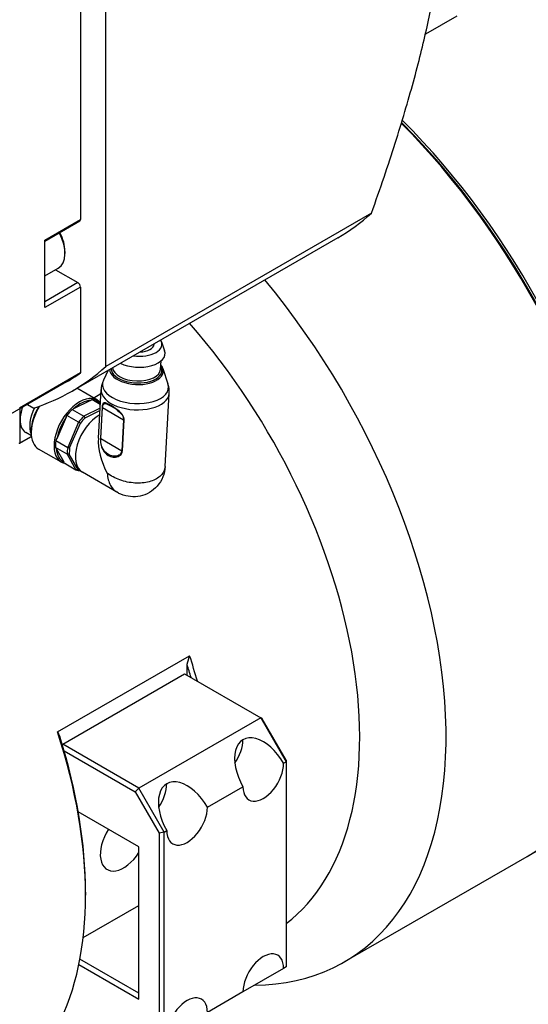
# Model space of a CAD drawing. Extents: x 18241 to 19925, y 5388 to 6587.
# Tile 20 of 23: x 19783 to 19819, y 6374 to 6442. Entities that reach past the tile are written whole.
import ezdxf

# ---------------------------------------------------------------- set-up
doc = ezdxf.new("R2010")
doc.units = 0
doc.header["$LTSCALE"] = 25.4
doc.layers.get('0').update_dxf_attribs({"linetype": 'CONTINUOUS'})

msp = doc.modelspace()

# ---------------------------------------------------------------- linework, layer by layer
for p, q in [((19787.5654146, 6462.0884671), (19787.5654146, 6428.340593)), ((19789.3331815, 6418.1115224), (19789.3331815, 6459.5944506)), ((19813.7708385, 6442.5190292), (19811.5817452, 6441.2551556)), ((19785.0905408, 6426.911724), (19787.5654146, 6428.340593)), ((19807.8295946, 6428.7904315), (19789.3331815, 6418.1115224)), ((19787.5136379, 6428.2261487), (19785.0905408, 6426.827173)), ((19805.4736242, 6427.0764171), (19786.9772111, 6416.397508)), ((19785.0905408, 6422.2168687), (19785.0905408, 6426.911724)), ((19786.4870767, 6426.125846), (19786.4870767, 6425.9829591)), ((19785.0905408, 6424.4157099), (19786.0210865, 6424.9529606)), ((19785.8379389, 6424.8472203), (19787.3886379, 6423.9519239)), ((19787.3886379, 6423.9519239), (19785.0905408, 6422.6251169)), ((19787.5654146, 6423.6457377), (19785.0905408, 6422.2168687)), ((19787.5654146, 6423.6457377), (19787.5654146, 6417.6587473)), ((19792.6896053, 6419.6685067), (19792.6911907, 6419.6964757)), ((19793.2114357, 6419.8301394), (19793.4211575, 6419.213114)), ((19793.1408579, 6417.9108783), (19793.1740851, 6418.4970557)), ((19787.5654146, 6417.6587473), (19783.3227739, 6415.2092576)), ((19789.4917226, 6417.8492619), (19789.1669893, 6417.1507982)), ((19793.3007038, 6417.9696063), (19793.6587467, 6416.8961851)), ((19786.6022111, 6417.0470271), (19782.3595704, 6414.5975373)), ((19788.7447039, 6415.7678932), (19787.3156951, 6416.5929318)), ((19788.9873575, 6416.1996689), (19788.492102, 6415.913733)), ((19788.8124187, 6413.1134861), (19789.0047436, 6416.5063875)), ((19793.4590899, 6411.1560946), (19793.7471308, 6416.2375676)), ((19783.8712407, 6415.4703006), (19784.314846, 6415.214185)), ((19788.2620315, 6415.7510842), (19787.0836252, 6415.1628076)), ((19788.9453518, 6415.4586253), (19788.3473562, 6415.8038782)), ((19788.6824258, 6415.7376236), (19788.9523334, 6415.5817923)), ((19789.0856333, 6415.3776337), (19789.0855926, 6415.3776573)), ((19789.1022325, 6415.2950916), (19789.1022286, 6415.2950896)), ((19789.1170339, 6415.4867024), (19789.1170444, 6415.4866964)), ((19789.1519568, 6415.4665397), (19789.1520342, 6415.466495)), ((19783.3581292, 6414.3989139), (19783.3581292, 6415.1740555)), ((19787.4396848, 6414.2315988), (19786.6170386, 6414.7065539)), ((19786.9793537, 6415.1209526), (19787.802, 6414.6459976)), ((19788.9312433, 6415.2097314), (19787.802, 6414.6459976)), ((19787.8826481, 6414.5282973), (19788.9220286, 6415.0471703)), ((19789.0737939, 6415.2692401), (19788.9515715, 6413.1130533)), ((19788.9760449, 6413.0905773), (19789.0982673, 6415.2467641)), ((19789.0982673, 6415.2467641), (19790.5645551, 6414.4002025)), ((19783.3581292, 6412.7863331), (19783.3581292, 6414.3989139)), ((19786.5735576, 6414.5794166), (19785.915297, 6413.0670017)), ((19787.4396848, 6414.2315988), (19786.6755153, 6412.4758484)), ((19786.8131544, 6412.4422957), (19787.5608882, 6414.1602837)), ((19790.5645551, 6414.4002025), (19790.4423327, 6412.2440156)), ((19790.4823115, 6412.2292801), (19790.6045339, 6414.385467)), ((19790.5795756, 6414.564192), (19790.5793035, 6414.5643491)), ((19783.3477739, 6412.7634443), (19784.1529304, 6413.2283016)), ((19784.150948, 6413.2440673), (19783.3581292, 6412.7863331)), ((19784.1464892, 6413.2842563), (19783.7619874, 6413.5062485)), ((19784.1359467, 6413.6232421), (19784.1359467, 6413.5007677)), ((19785.8528691, 6412.9508034), (19786.6755153, 6412.4758484)), ((19788.9760449, 6413.0905773), (19790.4423327, 6412.2440156)), ((19786.2447039, 6411.4377662), (19784.6537136, 6412.3563249)), ((19786.6482697, 6411.995195), (19785.8256235, 6412.47015)), ((19785.8769406, 6412.3903373), (19786.3970863, 6411.466199)), ((19786.6482697, 6411.995195), (19787.2521027, 6410.9223702)), ((19787.3798043, 6410.965693), (19786.7889585, 6412.0154436)), ((19789.3664996, 6412.0092569), (19789.3662598, 6412.0087061)), ((19786.4294565, 6411.3973252), (19787.2521027, 6410.9223702)), ((19790.0951937, 6409.3590225), (19787.7037398, 6410.739729)), ((19785.9744243, 6392.6575778), (19795.1668125, 6397.9648056)), ((19794.9900358, 6396.5992884), (19794.9900358, 6397.3646204)), ((19786.3279777, 6391.802371), (19794.8132591, 6396.7013505)), ((19794.8132591, 6396.7013505), (19800.1165599, 6393.6394883)), ((19800.1165599, 6393.6394883), (19791.6312786, 6388.7405088)), ((19800.1165599, 6393.6394883), (19801.8843269, 6390.5776261)), ((19800.2201133, 6393.5797017), (19800.1165599, 6393.6394883)), ((19801.8843269, 6390.6971993), (19800.2201133, 6393.5797017)), ((19786.3279777, 6391.802371), (19786.3038709, 6391.7606168)), ((19791.6312786, 6388.7405088), (19786.3279777, 6391.802371)), ((19786.4281609, 6391.3362819), (19791.3812786, 6388.4765981)), ((19801.8843269, 6390.6971993), (19801.8843269, 6390.5776261)), ((19801.7075502, 6390.4755641), (19801.8843269, 6390.5776261)), ((19801.8843269, 6390.5776261), (19801.8843269, 6376.288936)), ((19791.3812786, 6388.4765981), (19791.6312786, 6388.7405088)), ((19793.3990455, 6385.6786467), (19791.6312786, 6388.7405088)), ((19796.4042493, 6387.4137019), (19798.8791231, 6388.8425709)), ((19791.3812786, 6388.4765981), (19793.0454921, 6385.5940957)), ((19791.6312786, 6384.6580259), (19787.4107231, 6387.0947648)), ((19793.3990455, 6385.6786467), (19793.0454921, 6385.5940957)), ((19793.0454921, 6385.5940957), (19793.0454921, 6371.4745075)), ((19793.3990455, 6385.6786467), (19793.5758222, 6385.7807087)), ((19793.3990455, 6371.3899565), (19793.3990455, 6385.6786467)), ((19791.6312786, 6374.0435704), (19791.6312786, 6384.6580259)), ((19805.9278514, 6376.6338153), (19818.6557735, 6383.9822845)), ((19787.918968, 6381.4941017), (19787.918968, 6381.2899775)), ((19787.754082, 6378.3370426), (19791.6312786, 6380.575543)), ((19787.4535054, 6376.4556089), (19791.6312786, 6374.0435704)), ((19791.6312786, 6374.4518187), (19787.5256769, 6376.8221889)), ((19801.7075502, 6376.1868739), (19798.8791231, 6374.5538807)), ((19801.8843269, 6376.288936), (19801.7075502, 6376.1868739)), ((19798.8791231, 6374.5538807), (19796.4042493, 6373.1250117))]:
    msp.add_line(p, q)
msp.add_arc((19783.3227739, 6412.8067456), 0.05, 239.999999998, 300.000000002)
for centre, major_axis, ratio, start_param, end_param in [((19813.7283655, 6420.6859376), (17.125, -29.6613701), 0.5773502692, 0, 2.1548842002), ((19801.7075502, 6413.7457166), (17.125, -29.6613701), 0.5773502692, 6.2780239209, 8.2912021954), ((19801.5307735, 6413.6436546), (17.125, -29.6613701), 0.5773502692, 0, 2.0030997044), ((19801.7075502, 6413.7457166), (-17, 29.4448637), 0.5773502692, 3.926990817, 5.1491792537), ((19787.3886379, 6428.4426551), (0.125, -0.2165064), 0.5773502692, 0, 0.7853981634), ((19784.8486242, 6462.799965), (20.625, -35.7235479), 0.5773502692, 0, 0.1219587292), ((19784.8960865, 6426.9015178), (1.125, -1.9485572), 0.5773502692, 0, 1.4989070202), ((19785.0198302, 6426.9729612), (1.0375, -1.7970027), 0.5773502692, 0.7853981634, 1.4928322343), ((19787.3886379, 6423.7477997), (0.125, -0.2165064), 0.5773502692, 0.7853981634, 2.3561944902), ((19788.8028514, 6406.2951853), (17.125, -29.6613701), 0.5773502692, 5.9646363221, 8.139956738), ((19785.7976476, 6404.5601301), (15, -25.9807621), 0.5773502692, 0.0753543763, 1.8986970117), ((19791.5664084, 6419.7321746), (1.6723155, -0.0947944), 0.5370538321, 4.5493403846, 6.6442076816), ((19791.5664084, 6419.7321746), (1.123197, -0.0636679), 0.5370538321, 4.8652242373, 6.2831853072), ((19791.5306038, 6419.1005276), (1.9219148, -0.1089428), 0.5370538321, 4.0730435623, 6.4970316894), ((19766.3522111, 6452.1210559), (20.625, -35.7235479), 0.5773502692, 6.161226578, 6.4051440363), ((19791.4637685, 6417.9214531), (-1.7747179, 0.100599), 0.5370538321, 0.0615736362, 3.4829553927), ((19791.4637685, 6417.9214531), (-1.7721552, 0.1004538), 0.5370538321, 0.0600137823, 3.4788614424), ((19791.4685425, 6418.0056727), (-1.6723155, 0.0947944), 0.5370538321, 0.0827142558, 3.1415926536), ((19766.3522111, 6452.1210559), (20.25, -35.0740289), 0.5773502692, 0, 0.0487741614), ((19791.4604829, 6417.8634907), (-1.8695813, 0.1059763), 0.5370538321, 0.0624701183, 3.352047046), ((19791.3982629, 6416.7658352), (-2.2965496, 0.1301788), 0.5370538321, 6.0727309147, 9.6352323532), ((19787.4947039, 6413.6028297), (1.25, 2.1650635), 0.5773502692, 0, 3.1415926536), ((19791.3759372, 6416.3719775), (-2.3711936, 0.13441), 0.5370538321, 0, 3.1415926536), ((19784.7369874, 6415.1949981), (-0.975, -1.6887495), 0.5773502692, 4.98931125, 5.4977871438), ((19785.9037136, 6414.5213884), (-1.25, -2.1650635), 0.5773502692, 4.6614898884, 6.2831853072), ((19785.7976476, 6414.5826256), (1.175, 2.0351597), 0.5773502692, 1.5351114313, 2.3561944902), ((19787.5654146, 6413.5620049), (1.2, 2.078461), 0.5773502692, 0.3624117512, 1.0732541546), ((19788.0087719, 6415.7699449), (-0.3767171, -0.0984041), 0.2684761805, 2.2358435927, 2.6127532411), ((19787.5559411, 6413.5674744), (1.225, 2.1217622), 0.5773502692, 0.0774968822, 0.3109714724), ((19785.4440942, 6414.7867498), (-1, -1.7320508), 0.5773502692, 4.7872519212, 5.8911072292), ((19786.3725158, 6414.5055022), (0.2237711, 0.3591223), 0.3391087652, 5.1233861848, 5.5002958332), ((19787.5559411, 6413.5674744), (1.225, 2.1217622), 0.5773502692, 1.1246944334, 1.3581690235), ((19787.0669681, 6415.2997836), (-0.2729008, -0.161647), 0.4045619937, 1.0180798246, 1.3949893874), ((19788.8912398, 6412.7965394), (-1.1875, -2.0568103), 0.5773502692, 3.9189073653, 6.2831853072), ((19788.3785874, 6413.0925194), (1.225, 2.1217622), 0.5773502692, 1.1246944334, 1.3581690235), ((19789.1690159, 6415.2820411), (-0.1000669, 0.0056722), 0.5370538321, 0.3443107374, 0.8164262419), ((19784.7369874, 6415.1949981), (-0.975, -1.6887495), 0.5773502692, 5.4977871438, 6.2831853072), ((19787.5654146, 6413.5620049), (1.2, 2.078461), 0.5773502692, 1.4096093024, 2.1204517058), ((19788.449298, 6413.0516945), (-1.175, -2.0351597), 0.5773502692, 4.2749776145, 4.4910711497), ((19790.6352262, 6414.4355242), (-0.1000669, 0.0056722), 0.5370538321, 0.81752083, 1.2896363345), ((19791.1009485, 6411.5207634), (-1.5958935, 2.9542733), 0.5575303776, 5.7361108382, 5.7361734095), ((19783.3227739, 6412.8067456), (0.05, 0), 0.5773502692, 3.926990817, 5.4977871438), ((19783.3227739, 6412.8067456), (0.025, -0.0433013), 0.5773502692, 0, 0.7853981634), ((19787.5559411, 6413.5674744), (1.225, 2.1217622), 0.5773502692, 2.1718919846, 2.4053665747), ((19785.8464219, 6413.2967528), (0.1056146, 0.4253639), 0.3160770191, 3.8451748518, 4.2220844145), ((19791.1009485, 6411.5207634), (-1.5958935, 2.9542733), 0.5575303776, 0.7358278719, 1.5528014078), ((19789.0468008, 6413.1258568), (-0.1000758, 0.0056727), 0.5370538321, 0.346425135, 0.8164120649), ((19785.7942001, 6412.3754805), (0.1327283, -0.2162905), 0.3107852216, 1.4498680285, 1.8267776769), ((19787.5654146, 6413.5620049), (-1.2, -2.078461), 0.5773502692, 5.5983995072, 6.3092419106), ((19788.3785874, 6413.0925194), (1.225, 2.1217622), 0.5773502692, 2.1718919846, 2.4053665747), ((19788.449298, 6413.0516945), (-1.175, -2.0351597), 0.5773502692, 5.3221751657, 5.5382687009), ((19788.449298, 6413.0516945), (-0.725, -1.2557368), 0.5773502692, 1.447207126, 1.4475228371), ((19790.5130038, 6412.2793373), (0.1000669, -0.0056722), 0.5370538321, 3.9591134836, 4.4312289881), ((19786.2099099, 6411.6368924), (-0.2199007, 0.2759508), 0.1607489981, 3.5475249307, 3.9244344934), ((19788.3785874, 6413.0925194), (-1.225, -2.1217622), 0.5773502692, 0.0774968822, 0.2851227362), ((19788.449298, 6413.0516945), (-1.175, -2.0351597), 0.5773502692, 0.0861874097, 0.1603113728), ((19775.8981527, 6398.844654), (-15, 25.9807621), 0.5773502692, 4.2934728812, 4.3585053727), ((19775.721376, 6398.742592), (14.875, -25.7642558), 0.5773502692, 1.1641358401, 1.1982847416), ((19766.7057645, 6393.5374263), (15, -25.9807621), 0.5773502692, 0.3538836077, 1.2169127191), ((19766.8825412, 6393.6394883), (-14.875, 25.7642558), 0.5773502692, 3.926990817, 4.3398773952), ((19800.2933366, 6389.6590675), (-1.4142136, 2.4494897), 0.5773502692, 4.7123889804, 7.853981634), ((19797.4649095, 6391.2920607), (1, 1.7320508), 0.5773502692, 4.5704919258, 5.4977871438), ((19800.2933366, 6389.6590675), (-1, -1.7320508), 0.5773502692, 5.4977871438, 8.6393797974), ((19794.9900358, 6386.5972053), (-1.4142136, 2.4494897), 0.5773502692, 4.7123889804, 7.853981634), ((19792.1616086, 6388.2301985), (1, 1.7320508), 0.5773502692, 4.5704919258, 5.4977871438), ((19794.9900358, 6386.5972053), (-1, -1.7320508), 0.5773502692, 5.4977871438, 8.6393797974), ((19790.5706184, 6385.0662742), (-1.1485, -1.9892604), 0.5773502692, 4.6353529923, 7.7801562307), ((19800.2933366, 6375.3703773), (1, 1.7320508), 0.5773502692, 5.4977871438, 8.6393797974), ((19794.9900358, 6372.3085151), (1, 1.7320508), 0.5773502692, 5.4977871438, 8.6393797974)]:
    msp.add_ellipse(centre, major_axis=major_axis, ratio=ratio, start_param=start_param, end_param=end_param)
for points, weights in [([(19807.8295946, 6428.7904315), (19813.0212587, 6443.388998), (19813.0212587, 6452.5293042)], [1.4307745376, 1.62337880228, 1.62337880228]), ([(19794.9900358, 6397.3646204), (19795.0762218, 6397.6623994), (19795.1668125, 6397.9648056)], [1, 1.00005213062, 1]), ([(19785.9744243, 6392.6575778), (19786.065015, 6392.4597767), (19786.151201, 6392.2615168)], [1, 1.00005213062, 1])]:
    msp.add_rational_spline(points, weights, degree=2)
for points, degree in [([(19793.3007038, 6417.9696063), (19793.2710785, 6418.0584237), (19793.2226658, 6418.1438141), (19793.1585917, 6418.2237294)], 3), ([(19788.7447039, 6415.7678932), (19788.8213971, 6415.7236144), (19788.8914857, 6415.667958), (19788.9535006, 6415.6023826)], 3), ([(19787.802, 6414.6459976), (19787.8426824, 6414.5864678), (19787.8826481, 6414.5282973)], 2), ([(19787.5608882, 6414.1602837), (19787.5009899, 6414.1956563), (19787.4396848, 6414.2315988)], 2), ([(19786.7889585, 6412.0154436), (19786.7193435, 6412.0054921), (19786.6482697, 6411.995195)], 2), ([(19786.6755153, 6412.4758484), (19786.7450383, 6412.4587871), (19786.8131544, 6412.4422957)], 2), ([(19786.5498377, 6411.3278231), (19786.4408352, 6411.3470348), (19786.3379311, 6411.3839415), (19786.2447039, 6411.4377662)], 3), ([(19787.2521027, 6410.9223702), (19787.3166829, 6410.9442044), (19787.3798043, 6410.965693)], 2)]:
    msp.add_open_spline(points, degree=degree)
for points, knots in [([(19789.1669893, 6417.1507982), (19789.149149, 6417.1124258), (19789.1324091, 6417.0728636), (19789.10153, 6416.9916012), (19789.0873919, 6416.9499012), (19789.0620881, 6416.8647156), (19789.0509235, 6416.8212306), (19789.0318751, 6416.7329309), (19789.0239922, 6416.6881172), (19789.0117216, 6416.5976982), (19789.0073345, 6416.5520941), (19789.0047436, 6416.5063875)], [3.68496105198, 3.68496105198, 3.68496105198, 3.68496105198, 3.72705193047, 3.72705193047, 3.76914280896, 3.76914280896, 3.81123368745, 3.81123368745, 3.85332456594, 3.85332456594, 3.89541544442, 3.89541544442, 3.89541544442, 3.89541544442]), ([(19793.7471308, 6416.2375676), (19793.7497217, 6416.2832742), (19793.7505161, 6416.3290819), (19793.7485421, 6416.4203084), (19793.7457739, 6416.4657258), (19793.7368259, 6416.5556125), (19793.7306469, 6416.6000806), (19793.7151317, 6416.68758), (19793.7057965, 6416.7306106), (19793.6842983, 6416.8148419), (19793.6721364, 6416.8560425), (19793.6587467, 6416.8961851)], [0.75382279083, 0.75382279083, 0.75382279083, 0.75382279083, 0.79591366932, 0.79591366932, 0.83800454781, 0.83800454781, 0.8800954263, 0.8800954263, 0.92218630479, 0.92218630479, 0.96427718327, 0.96427718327, 0.96427718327, 0.96427718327]), ([(19790.6045339, 6414.385467), (19790.6112164, 6414.5033555), (19790.5222173, 6414.7579098), (19790.0877135, 6415.1694367), (19789.4955849, 6415.518483), (19789.1981647, 6415.6297196), (19789.0970131, 6415.455174), (19789.0788057, 6415.3576565), (19789.0737939, 6415.2692401)], [0, 0, 0, 0, 0.1428571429, 0.2857142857, 0.5714285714, 0.8571428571, 0.8928571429, 1, 1, 1, 1]), ([(19789.0982673, 6415.2467641), (19789.1029079, 6415.3286312), (19789.1210027, 6415.4187241), (19789.2226225, 6415.5788653), (19789.5166991, 6415.470722), (19790.0798028, 6415.13647), (19790.4876498, 6414.7469818), (19790.5707426, 6414.5093585), (19790.5645551, 6414.4002025)], [0, 0, 0, 0, 0.1071428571, 0.1428571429, 0.4285714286, 0.7142857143, 0.8571428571, 1, 1, 1, 1]), ([(19788.9516359, 6413.1129437), (19788.9449559, 6412.9950953), (19788.961828, 6412.705293), (19789.1202757, 6412.2336511), (19789.3403994, 6412.00923), (19789.4955823, 6411.9200461)], [0, 0, 0, 0, 0.2855765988, 0.5711531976, 1, 1, 1, 1]), ([(19790.4423327, 6412.2440156), (19790.4361453, 6412.1348595), (19790.3265774, 6411.9386355), (19790.0009912, 6411.8294989), (19789.5449201, 6411.9037012), (19789.1719037, 6412.2099649), (19788.9889689, 6412.7124783), (19788.9698574, 6412.9814212), (19788.9760449, 6413.0905773)], [0, 0, 0, 0, 0.1428571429, 0.2857142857, 0.4285714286, 0.7142857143, 0.8571428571, 1, 1, 1, 1]), ([(19789.4955823, 6411.9200461), (19789.5471884, 6411.8904632), (19789.7097957, 6411.8167921), (19790.0108672, 6411.7727076), (19790.358055, 6411.8973504), (19790.4756291, 6412.1113916), (19790.4823115, 6412.2292801)], [0, 0, 0, 0, 0.1424424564, 0.4282949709, 0.7141474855, 1, 1, 1, 1]), ([(19789.4254016, 6410.6843074), (19789.4481084, 6410.3621732), (19789.5999005, 6409.8045629), (19789.9296646, 6409.4545774), (19790.112984, 6409.3484882)], [0, 0, 0, 0, 0.14285714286, 0.27147644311, 0.27147644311, 0.27147644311, 0.27147644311]), ([(19792.7624173, 6410.2353561), (19792.6370503, 6410.1727983), (19792.2193424, 6410.0173561), (19791.364059, 6409.9418565), (19790.2851837, 6410.164699), (19789.6739579, 6410.4920101), (19789.4254016, 6410.6843074)], [0.5000002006, 0.5000002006, 0.5000002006, 0.5000002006, 0.57142857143, 0.71428571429, 0.85714285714, 1, 1, 1, 1]), ([(19793.4590928, 6411.1560945), (19793.4452072, 6410.9060568), (19793.38952, 6410.6546947), (19793.2047454, 6410.1912956), (19793.07341, 6409.9726743), (19792.7563559, 6409.6062811), (19792.5709013, 6409.4508465), (19792.1706362, 6409.2138627), (19791.9516161, 6409.1293563), (19791.5072481, 6409.0343615), (19791.2757206, 6409.0219608), (19790.8234725, 6409.0675419), (19790.5977119, 6409.1256333), (19790.2929586, 6409.2522205), (19790.2011264, 6409.2974791), (19790.112984, 6409.3484882)], [0.00003517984, 0.00003517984, 0.00003517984, 0.00003517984, 0.15106916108, 0.15106916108, 0.30005661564, 0.30005661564, 0.44202165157, 0.44202165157, 0.57969471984, 0.57969471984, 0.71560841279, 0.71560841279, 0.85285539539, 0.85285539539, 0.91419343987, 0.91419343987, 0.91419343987, 0.91419343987]), ([(19793.4590927, 6411.1560933), (19793.4568642, 6411.1160475), (19793.425427, 6410.8557454), (19793.2222261, 6410.5178692), (19792.8877713, 6410.2979266), (19792.7624173, 6410.2353561)], [0.26004591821, 0.26004591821, 0.26004591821, 0.26004591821, 0.28571428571, 0.42857142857, 0.5000002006, 0.5000002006, 0.5000002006, 0.5000002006])]:
    msp.add_open_spline(points, degree=3, knots=knots)

doc.saveas('drawing.dxf')
